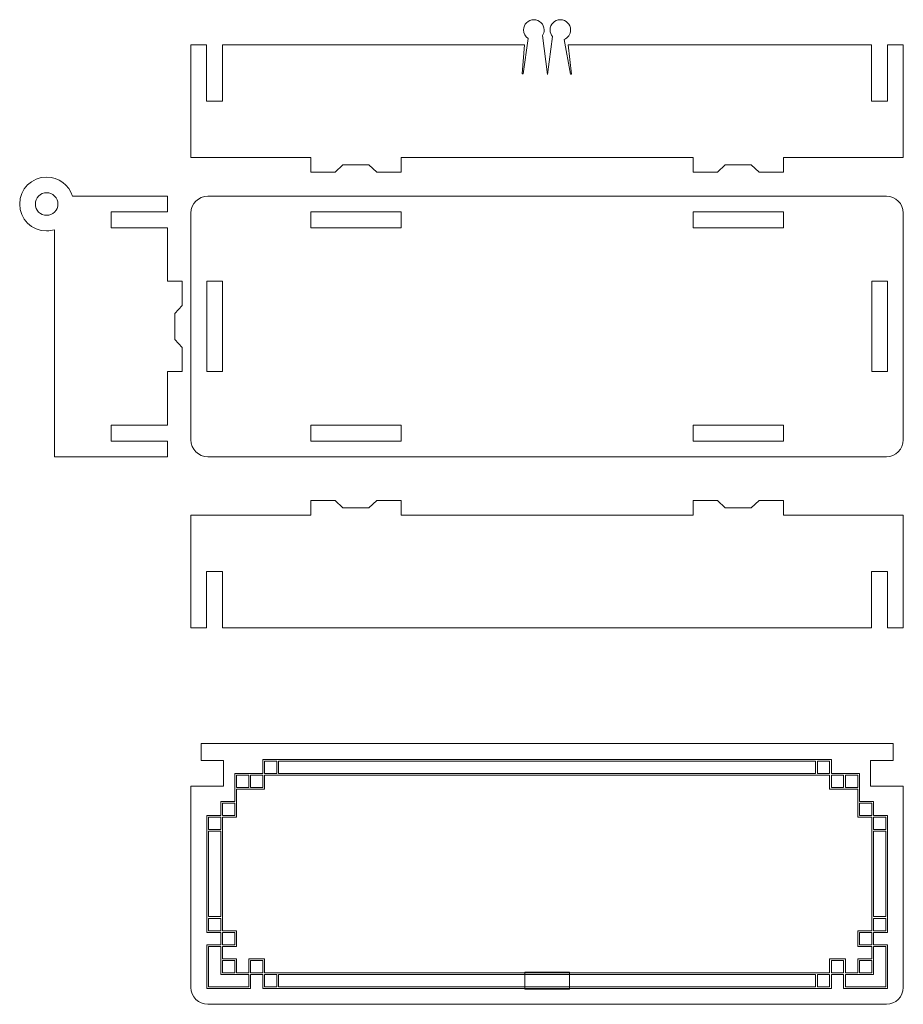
# Model space of a CAD drawing. Header units: millimetres. Extents: x -621 to 597, y -408 to 449.
# Tile 16 of 18: x 254 to 410, y 274 to 449. Entities that reach past the tile are written whole.
import ezdxf

# ---------------------------------------------------------------- set-up
doc = ezdxf.new("R2010")
doc.units = ezdxf.units.MM
doc.header["$MEASUREMENT"] = 0
doc.layers.add('Layer 1', color=7, linetype='Continuous')

msp = doc.modelspace()

# ---------------------------------------------------------------- linework, layer by layer
at = {"layer": 'Layer 1', "color": 250, "lineweight": 20}
for points, knots in [([(330.6543, 444.1953), (330.6543, 444.1953), (336.8279, 444.1953), (336.8279, 444.1953), (336.8279, 444.1953), (336.8279, 444.1953), (338.9388, 444.1953), (338.9388, 444.1953), (338.9388, 444.1953), (338.9388, 444.1953), (339.5914, 444.1953), (339.5914, 444.1953), (339.5914, 444.1953), (339.5914, 444.1953), (339.5914, 444.1946), (339.5914, 444.1946), (339.5914, 444.1946), (339.5914, 444.1946), (343.2141, 444.1946), (343.2141, 444.1946), (343.2141, 444.1946), (343.2141, 444.1946), (342.7951, 439.0118), (342.7951, 439.0118), (342.7951, 439.0118), (342.7951, 439.0118), (343.0149, 439.0142), (343.0149, 439.0142), (343.0149, 439.0142), (343.0149, 439.0142), (343.8655, 445.2896), (343.8655, 445.2896), (343.8655, 445.2896), (343.3808, 445.6176), (343.0621, 446.1725), (343.0621, 446.8018), (343.0621, 446.8018), (343.0621, 447.8096), (343.879, 448.6264), (344.8867, 448.6264), (344.8867, 448.6264), (345.8944, 448.6264), (346.7113, 447.8096), (346.7113, 446.8018), (346.7113, 446.8018), (346.7113, 446.4375), (346.6045, 446.0981), (346.4204, 445.8131), (346.4204, 445.8131), (346.4204, 445.8131), (346.4204, 445.813), (346.4204, 445.813), (346.4204, 445.813), (346.4204, 445.813), (347.3317, 438.9372), (347.3317, 438.9372), (347.3317, 438.9372), (347.3317, 438.9372), (348.1766, 445.6394), (348.1766, 445.6394), (348.1766, 445.6394), (347.9154, 445.9551), (347.7585, 446.3602), (347.7585, 446.8018), (347.7585, 446.8018), (347.7585, 447.8096), (348.5754, 448.6264), (349.5831, 448.6264), (349.5831, 448.6264), (350.5908, 448.6264), (351.4077, 447.8096), (351.4077, 446.8018), (351.4077, 446.8018), (351.4077, 446.0386), (350.939, 445.3852), (350.2739, 445.1127), (350.2739, 445.1127), (350.2739, 445.1127), (350.273, 445.1118), (350.273, 445.1118), (350.273, 445.1118), (350.273, 445.1118), (351.3634, 438.9822), (351.3634, 438.9822), (351.3634, 438.9822), (351.3634, 438.9822), (351.5868, 438.9918), (351.5868, 438.9918), (351.5868, 438.9918), (351.5868, 438.9918), (350.9472, 444.1962), (350.9472, 444.1962), (350.9472, 444.1962), (350.9472, 444.1962), (353.7026, 444.1952), (353.7026, 444.1952), (353.7026, 444.1952), (353.7026, 444.1952), (353.7026, 444.1953), (353.7026, 444.1953), (353.7026, 444.1953), (353.7026, 444.1953), (354.902, 444.1953), (354.902, 444.1953), (354.902, 444.1953), (354.902, 444.1953), (357.6418, 444.1953), (357.6418, 444.1953), (357.6418, 444.1953), (357.6418, 444.1953), (363.8155, 444.1953), (363.8155, 444.1953), (363.8155, 444.1953), (363.8155, 444.1953), (404.7127, 444.1953), (404.7127, 444.1953), (404.7127, 444.1953), (404.7127, 444.1953), (404.7127, 434.1954), (404.7127, 434.1954), (404.7127, 434.1954), (404.7127, 434.1954), (407.5349, 434.1954), (407.5349, 434.1954), (407.5349, 434.1954), (407.5349, 434.1954), (407.5349, 444.1953), (407.5349, 444.1953), (407.5349, 444.1953), (407.5349, 444.1953), (410.3349, 444.1953), (410.3349, 444.1953), (410.3349, 444.1953), (410.3349, 444.1953), (410.3349, 424.1953), (410.3349, 424.1953), (410.3349, 424.1953), (410.3349, 424.1953), (389.1016, 424.1953), (389.1016, 424.1953), (389.1016, 424.1953), (389.1016, 424.1953), (389.1016, 421.5953), (389.1016, 421.5953), (389.1016, 421.5953), (389.1016, 421.5953), (384.8003, 421.5953), (384.8003, 421.5953), (384.8003, 421.5953), (384.8003, 421.5953), (383.3994, 422.8954), (383.3994, 422.8954), (383.3994, 422.8954), (383.3994, 422.8954), (378.804, 422.8954), (378.804, 422.8954), (378.804, 422.8954), (378.804, 422.8954), (377.4031, 421.5953), (377.4031, 421.5953), (377.4031, 421.5953), (377.4031, 421.5953), (373.1016, 421.5953), (373.1016, 421.5953), (373.1016, 421.5953), (373.1016, 421.5953), (373.1016, 424.1953), (373.1016, 424.1953), (373.1016, 424.1953), (373.1016, 424.1953), (321.3682, 424.1953), (321.3682, 424.1953), (321.3682, 424.1953), (321.3682, 424.1953), (321.3682, 421.5953), (321.3682, 421.5953), (321.3682, 421.5953), (321.3682, 421.5953), (317.0669, 421.5953), (317.0669, 421.5953), (317.0669, 421.5953), (317.0669, 421.5953), (315.666, 422.8954), (315.666, 422.8954), (315.666, 422.8954), (315.666, 422.8954), (311.0706, 422.8954), (311.0706, 422.8954), (311.0706, 422.8954), (311.0706, 422.8954), (309.6697, 421.5953), (309.6697, 421.5953), (309.6697, 421.5953), (309.6697, 421.5953), (305.3682, 421.5953), (305.3682, 421.5953), (305.3682, 421.5953), (305.3682, 421.5953), (305.3682, 424.1953), (305.3682, 424.1953), (305.3682, 424.1953), (305.3682, 424.1953), (284.1349, 424.1953), (284.1349, 424.1953), (284.1349, 424.1953), (284.1349, 424.1953), (284.1349, 444.1953), (284.1349, 444.1953), (284.1349, 444.1953), (284.1349, 444.1953), (286.9238, 444.1953), (286.9238, 444.1953), (286.9238, 444.1953), (286.9238, 444.1953), (286.9238, 434.1954), (286.9238, 434.1954), (286.9238, 434.1954), (286.9238, 434.1954), (289.746, 434.1954), (289.746, 434.1954), (289.746, 434.1954), (289.746, 434.1954), (289.746, 444.1953), (289.746, 444.1953), (289.746, 444.1953), (289.746, 444.1953), (330.6543, 444.1953), (330.6543, 444.1953)], [0, 0, 0, 0, 0.01724138, 0.01724138, 0.01724138, 0.01724138, 0.03448276, 0.03448276, 0.03448276, 0.03448276, 0.05172414, 0.05172414, 0.05172414, 0.05172414, 0.06896552, 0.06896552, 0.06896552, 0.06896552, 0.0862069, 0.0862069, 0.0862069, 0.0862069, 0.10344828, 0.10344828, 0.10344828, 0.10344828, 0.12068966, 0.12068966, 0.12068966, 0.12068966, 0.13793103, 0.13793103, 0.13793103, 0.13793103, 0.15517241, 0.15517241, 0.15517241, 0.15517241, 0.17241379, 0.17241379, 0.17241379, 0.17241379, 0.18965517, 0.18965517, 0.18965517, 0.18965517, 0.20689655, 0.20689655, 0.20689655, 0.20689655, 0.22413793, 0.22413793, 0.22413793, 0.22413793, 0.24137931, 0.24137931, 0.24137931, 0.24137931, 0.25862069, 0.25862069, 0.25862069, 0.25862069, 0.27586207, 0.27586207, 0.27586207, 0.27586207, 0.29310345, 0.29310345, 0.29310345, 0.29310345, 0.31034483, 0.31034483, 0.31034483, 0.31034483, 0.32758621, 0.32758621, 0.32758621, 0.32758621, 0.34482759, 0.34482759, 0.34482759, 0.34482759, 0.36206897, 0.36206897, 0.36206897, 0.36206897, 0.37931034, 0.37931034, 0.37931034, 0.37931034, 0.39655172, 0.39655172, 0.39655172, 0.39655172, 0.4137931, 0.4137931, 0.4137931, 0.4137931, 0.43103448, 0.43103448, 0.43103448, 0.43103448, 0.44827586, 0.44827586, 0.44827586, 0.44827586, 0.46551724, 0.46551724, 0.46551724, 0.46551724, 0.48275862, 0.48275862, 0.48275862, 0.48275862, 0.5, 0.5, 0.5, 0.5, 0.51724138, 0.51724138, 0.51724138, 0.51724138, 0.53448276, 0.53448276, 0.53448276, 0.53448276, 0.55172414, 0.55172414, 0.55172414, 0.55172414, 0.56896552, 0.56896552, 0.56896552, 0.56896552, 0.5862069, 0.5862069, 0.5862069, 0.5862069, 0.60344828, 0.60344828, 0.60344828, 0.60344828, 0.62068966, 0.62068966, 0.62068966, 0.62068966, 0.63793103, 0.63793103, 0.63793103, 0.63793103, 0.65517241, 0.65517241, 0.65517241, 0.65517241, 0.67241379, 0.67241379, 0.67241379, 0.67241379, 0.68965517, 0.68965517, 0.68965517, 0.68965517, 0.70689655, 0.70689655, 0.70689655, 0.70689655, 0.72413793, 0.72413793, 0.72413793, 0.72413793, 0.74137931, 0.74137931, 0.74137931, 0.74137931, 0.75862069, 0.75862069, 0.75862069, 0.75862069, 0.77586207, 0.77586207, 0.77586207, 0.77586207, 0.79310345, 0.79310345, 0.79310345, 0.79310345, 0.81034483, 0.81034483, 0.81034483, 0.81034483, 0.82758621, 0.82758621, 0.82758621, 0.82758621, 0.84482759, 0.84482759, 0.84482759, 0.84482759, 0.86206897, 0.86206897, 0.86206897, 0.86206897, 0.87931034, 0.87931034, 0.87931034, 0.87931034, 0.89655172, 0.89655172, 0.89655172, 0.89655172, 0.9137931, 0.9137931, 0.9137931, 0.9137931, 0.93103448, 0.93103448, 0.93103448, 0.93103448, 0.94827586, 0.94827586, 0.94827586, 0.94827586, 0.96551724, 0.96551724, 0.96551724, 0.96551724, 1, 1, 1, 1]), ([(259.9863, 411.3897), (259.9863, 411.3897), (259.9863, 402.8645), (259.9863, 402.8645), (259.9863, 402.8645), (259.9863, 402.8645), (259.9863, 371.1537), (259.9863, 371.1537), (259.9863, 371.1537), (259.9863, 371.1537), (279.9863, 371.1537), (279.9863, 371.1537), (279.9863, 371.1537), (279.9863, 371.1537), (279.9863, 373.9425), (279.9863, 373.9425), (279.9863, 373.9425), (279.9863, 373.9425), (269.9863, 373.9425), (269.9863, 373.9425), (269.9863, 373.9425), (269.9863, 373.9425), (269.9863, 376.7648), (269.9863, 376.7648), (269.9863, 376.7648), (269.9863, 376.7648), (279.9863, 376.7648), (279.9863, 376.7648), (279.9863, 376.7648), (279.9863, 376.7648), (279.9863, 386.2537), (279.9863, 386.2537), (279.9863, 386.2537), (279.9863, 386.2537), (282.5863, 386.2537), (282.5863, 386.2537), (282.5863, 386.2537), (282.5863, 386.2537), (282.5863, 390.5551), (282.5863, 390.5551), (282.5863, 390.5551), (282.5863, 390.5551), (281.2863, 391.9559), (281.2863, 391.9559), (281.2863, 391.9559), (281.2863, 391.9559), (281.2863, 396.5514), (281.2863, 396.5514), (281.2863, 396.5514), (281.2863, 396.5514), (282.5863, 397.9522), (282.5863, 397.9522), (282.5863, 397.9522), (282.5863, 397.9522), (282.5863, 402.2537), (282.5863, 402.2537), (282.5863, 402.2537), (282.5863, 402.2537), (279.9863, 402.2537), (279.9863, 402.2537), (279.9863, 402.2537), (279.9863, 402.2537), (279.9863, 411.7425), (279.9863, 411.7425), (279.9863, 411.7425), (279.9863, 411.7425), (269.9863, 411.7425), (269.9863, 411.7425), (269.9863, 411.7425), (269.9863, 411.7425), (269.9863, 414.5648), (269.9863, 414.5648), (269.9863, 414.5648), (269.9863, 414.5648), (279.9863, 414.5648), (279.9863, 414.5648), (279.9863, 414.5648), (279.9863, 414.5648), (279.9863, 417.3536), (279.9863, 417.3536), (279.9863, 417.3536), (279.9863, 417.3536), (273.4596, 417.3536), (273.4596, 417.3536), (273.4596, 417.3536), (273.4596, 417.3536), (263.1504, 417.3536), (263.1504, 417.3536), (263.1504, 417.3536), (262.5521, 419.3064), (260.7352, 420.7266), (258.5863, 420.7266), (258.5863, 420.7266), (255.9503, 420.7264), (253.8134, 418.5896), (253.8134, 415.9536), (253.8134, 415.9536), (253.8134, 413.3176), (255.9503, 411.1807), (258.5863, 411.1807), (258.5863, 411.1807), (259.0735, 411.1806), (259.5435, 411.254), (259.9863, 411.3897)], [0, 0, 0, 0, 0.03703704, 0.03703704, 0.03703704, 0.03703704, 0.07407407, 0.07407407, 0.07407407, 0.07407407, 0.11111111, 0.11111111, 0.11111111, 0.11111111, 0.14814815, 0.14814815, 0.14814815, 0.14814815, 0.18518519, 0.18518519, 0.18518519, 0.18518519, 0.22222222, 0.22222222, 0.22222222, 0.22222222, 0.25925926, 0.25925926, 0.25925926, 0.25925926, 0.2962963, 0.2962963, 0.2962963, 0.2962963, 0.33333333, 0.33333333, 0.33333333, 0.33333333, 0.37037037, 0.37037037, 0.37037037, 0.37037037, 0.40740741, 0.40740741, 0.40740741, 0.40740741, 0.44444444, 0.44444444, 0.44444444, 0.44444444, 0.48148148, 0.48148148, 0.48148148, 0.48148148, 0.51851852, 0.51851852, 0.51851852, 0.51851852, 0.55555556, 0.55555556, 0.55555556, 0.55555556, 0.59259259, 0.59259259, 0.59259259, 0.59259259, 0.62962963, 0.62962963, 0.62962963, 0.62962963, 0.66666667, 0.66666667, 0.66666667, 0.66666667, 0.7037037, 0.7037037, 0.7037037, 0.7037037, 0.74074074, 0.74074074, 0.74074074, 0.74074074, 0.77777778, 0.77777778, 0.77777778, 0.77777778, 0.81481481, 0.81481481, 0.81481481, 0.81481481, 0.85185185, 0.85185185, 0.85185185, 0.85185185, 0.88888889, 0.88888889, 0.88888889, 0.88888889, 0.92592593, 0.92592593, 0.92592593, 0.92592593, 1, 1, 1, 1]), ([(258.5863, 413.9535), (258.0559, 413.9535), (257.5471, 414.1644), (257.1721, 414.5395), (257.1721, 414.5395), (256.797, 414.9144), (256.5863, 415.4232), (256.5863, 415.9536), (256.5863, 415.9536), (256.5863, 416.4838), (256.797, 416.9928), (257.1721, 417.3679), (257.1721, 417.3679), (257.5471, 417.7428), (258.0559, 417.9537), (258.5863, 417.9537), (258.5863, 417.9537), (259.1167, 417.9534), (259.6254, 417.7429), (260.0005, 417.3679), (260.0005, 417.3679), (260.3756, 416.9926), (260.5863, 416.484), (260.5863, 415.9536), (260.5863, 415.9536), (260.5863, 415.4232), (260.3756, 414.9144), (260.0005, 414.5395), (260.0005, 414.5395), (259.6254, 414.1644), (259.1167, 413.9536), (258.5863, 413.9536)], [0, 0, 0, 0, 0.11111111, 0.11111111, 0.11111111, 0.11111111, 0.22222222, 0.22222222, 0.22222222, 0.22222222, 0.33333333, 0.33333333, 0.33333333, 0.33333333, 0.44444444, 0.44444444, 0.44444444, 0.44444444, 0.55555556, 0.55555556, 0.55555556, 0.55555556, 0.66666667, 0.66666667, 0.66666667, 0.66666667, 0.77777778, 0.77777778, 0.77777778, 0.77777778, 1, 1, 1, 1]), ([(287.1349, 417.3536), (287.1349, 417.3536), (407.3349, 417.3536), (407.3349, 417.3536), (407.3349, 417.3536), (408.9849, 417.3536), (410.3349, 416.0037), (410.3349, 414.3538), (410.3349, 414.3538), (410.3349, 414.3538), (410.3349, 374.1536), (410.3349, 374.1536), (410.3349, 374.1536), (410.3349, 372.5037), (408.9849, 371.1537), (407.3349, 371.1537), (407.3349, 371.1537), (407.3349, 371.1537), (287.1349, 371.1537), (287.1349, 371.1537), (287.1349, 371.1537), (285.4849, 371.1537), (284.1349, 372.5037), (284.1349, 374.1536), (284.1349, 374.1536), (284.1349, 374.1536), (284.1349, 414.3538), (284.1349, 414.3538), (284.1349, 414.3538), (284.1349, 416.0037), (285.4849, 417.3536), (287.1349, 417.3536)], [0, 0, 0, 0, 0.11111111, 0.11111111, 0.11111111, 0.11111111, 0.22222222, 0.22222222, 0.22222222, 0.22222222, 0.33333333, 0.33333333, 0.33333333, 0.33333333, 0.44444444, 0.44444444, 0.44444444, 0.44444444, 0.55555556, 0.55555556, 0.55555556, 0.55555556, 0.66666667, 0.66666667, 0.66666667, 0.66666667, 0.77777778, 0.77777778, 0.77777778, 0.77777778, 1, 1, 1, 1]), ([(305.3682, 414.5538), (305.3682, 414.5538), (321.3682, 414.5538), (321.3682, 414.5538), (321.3682, 414.5538), (321.3682, 414.5538), (321.3682, 411.7538), (321.3682, 411.7538), (321.3682, 411.7538), (321.3682, 411.7538), (305.3682, 411.7538), (305.3682, 411.7538), (305.3682, 411.7538), (305.3682, 411.7538), (305.3682, 414.5538), (305.3682, 414.5538)], [0, 0, 0, 0, 0.2, 0.2, 0.2, 0.2, 0.4, 0.4, 0.4, 0.4, 0.6, 0.6, 0.6, 0.6, 1, 1, 1, 1]), ([(373.1016, 414.5538), (373.1016, 414.5538), (389.1016, 414.5538), (389.1016, 414.5538), (389.1016, 414.5538), (389.1016, 414.5538), (389.1016, 411.7538), (389.1016, 411.7538), (389.1016, 411.7538), (389.1016, 411.7538), (373.1016, 411.7538), (373.1016, 411.7538), (373.1016, 411.7538), (373.1016, 411.7538), (373.1016, 414.5538), (373.1016, 414.5538)], [0, 0, 0, 0, 0.2, 0.2, 0.2, 0.2, 0.4, 0.4, 0.4, 0.4, 0.6, 0.6, 0.6, 0.6, 1, 1, 1, 1]), ([(286.9349, 386.2537), (286.9349, 386.2537), (286.9349, 402.2537), (286.9349, 402.2537), (286.9349, 402.2537), (286.9349, 402.2537), (289.7349, 402.2537), (289.7349, 402.2537), (289.7349, 402.2537), (289.7349, 402.2537), (289.7349, 386.2537), (289.7349, 386.2537), (289.7349, 386.2537), (289.7349, 386.2537), (286.9349, 386.2537), (286.9349, 386.2537)], [0, 0, 0, 0, 0.2, 0.2, 0.2, 0.2, 0.4, 0.4, 0.4, 0.4, 0.6, 0.6, 0.6, 0.6, 1, 1, 1, 1]), ([(404.7349, 386.2537), (404.7349, 386.2537), (404.7349, 402.2537), (404.7349, 402.2537), (404.7349, 402.2537), (404.7349, 402.2537), (407.5349, 402.2537), (407.5349, 402.2537), (407.5349, 402.2537), (407.5349, 402.2537), (407.5349, 386.2537), (407.5349, 386.2537), (407.5349, 386.2537), (407.5349, 386.2537), (404.7349, 386.2537), (404.7349, 386.2537)], [0, 0, 0, 0, 0.2, 0.2, 0.2, 0.2, 0.4, 0.4, 0.4, 0.4, 0.6, 0.6, 0.6, 0.6, 1, 1, 1, 1]), ([(305.3682, 376.7538), (305.3682, 376.7538), (321.3682, 376.7538), (321.3682, 376.7538), (321.3682, 376.7538), (321.3682, 376.7538), (321.3682, 373.9538), (321.3682, 373.9538), (321.3682, 373.9538), (321.3682, 373.9538), (305.3682, 373.9538), (305.3682, 373.9538), (305.3682, 373.9538), (305.3682, 373.9538), (305.3682, 376.7538), (305.3682, 376.7538)], [0, 0, 0, 0, 0.2, 0.2, 0.2, 0.2, 0.4, 0.4, 0.4, 0.4, 0.6, 0.6, 0.6, 0.6, 1, 1, 1, 1]), ([(373.1016, 376.7538), (373.1016, 376.7538), (389.1016, 376.7538), (389.1016, 376.7538), (389.1016, 376.7538), (389.1016, 376.7538), (389.1016, 373.9538), (389.1016, 373.9538), (389.1016, 373.9538), (389.1016, 373.9538), (373.1016, 373.9538), (373.1016, 373.9538), (373.1016, 373.9538), (373.1016, 373.9538), (373.1016, 376.7538), (373.1016, 376.7538)], [0, 0, 0, 0, 0.2, 0.2, 0.2, 0.2, 0.4, 0.4, 0.4, 0.4, 0.6, 0.6, 0.6, 0.6, 1, 1, 1, 1]), ([(284.1349, 340.8382), (284.1349, 340.8382), (286.9238, 340.8382), (286.9238, 340.8382), (286.9238, 340.8382), (286.9238, 340.8382), (286.9238, 350.8381), (286.9238, 350.8381), (286.9238, 350.8381), (286.9238, 350.8381), (289.746, 350.8381), (289.746, 350.8381), (289.746, 350.8381), (289.746, 350.8381), (289.746, 340.8382), (289.746, 340.8382), (289.746, 340.8382), (352.6682, 340.8382), (341.7905, 340.8382), (404.7127, 340.8382), (404.7127, 340.8382), (404.7127, 340.8382), (404.7127, 350.8381), (404.7127, 350.8381), (404.7127, 350.8381), (404.7127, 350.8381), (407.5349, 350.8381), (407.5349, 350.8381), (407.5349, 350.8381), (407.5349, 350.8381), (407.5349, 340.8382), (407.5349, 340.8382), (407.5349, 340.8382), (407.5349, 340.8382), (410.3349, 340.8382), (410.3349, 340.8382), (410.3349, 340.8382), (410.3349, 340.8382), (410.3349, 360.8382), (410.3349, 360.8382), (410.3349, 360.8382), (410.3349, 360.8382), (389.1016, 360.8382), (389.1016, 360.8382), (389.1016, 360.8382), (389.1016, 360.8382), (389.1016, 363.4382), (389.1016, 363.4382), (389.1016, 363.4382), (389.1016, 363.4382), (384.8003, 363.4382), (384.8003, 363.4382), (384.8003, 363.4382), (384.8003, 363.4382), (383.3994, 362.1381), (383.3994, 362.1381), (383.3994, 362.1381), (383.3994, 362.1381), (378.804, 362.1381), (378.804, 362.1381), (378.804, 362.1381), (378.804, 362.1381), (377.4031, 363.4382), (377.4031, 363.4382), (377.4031, 363.4382), (377.4031, 363.4382), (373.1016, 363.4382), (373.1016, 363.4382), (373.1016, 363.4382), (373.1016, 363.4382), (373.1016, 360.8382), (373.1016, 360.8382), (373.1016, 360.8382), (373.1016, 360.8382), (321.3682, 360.8382), (321.3682, 360.8382), (321.3682, 360.8382), (321.3682, 360.8382), (321.3682, 363.4382), (321.3682, 363.4382), (321.3682, 363.4382), (321.3682, 363.4382), (317.0669, 363.4382), (317.0669, 363.4382), (317.0669, 363.4382), (317.0669, 363.4382), (315.666, 362.1381), (315.666, 362.1381), (315.666, 362.1381), (315.666, 362.1381), (311.0706, 362.1381), (311.0706, 362.1381), (311.0706, 362.1381), (311.0706, 362.1381), (309.6697, 363.4382), (309.6697, 363.4382), (309.6697, 363.4382), (309.6697, 363.4382), (305.3682, 363.4382), (305.3682, 363.4382), (305.3682, 363.4382), (305.3682, 363.4382), (305.3682, 360.8382), (305.3682, 360.8382), (305.3682, 360.8382), (305.3682, 360.8382), (284.1349, 360.8382), (284.1349, 360.8382), (284.1349, 360.8382), (284.1349, 360.8382), (284.1349, 340.8382), (284.1349, 340.8382)], [0, 0, 0, 0, 0.03448276, 0.03448276, 0.03448276, 0.03448276, 0.06896552, 0.06896552, 0.06896552, 0.06896552, 0.10344828, 0.10344828, 0.10344828, 0.10344828, 0.13793103, 0.13793103, 0.13793103, 0.13793103, 0.17241379, 0.17241379, 0.17241379, 0.17241379, 0.20689655, 0.20689655, 0.20689655, 0.20689655, 0.24137931, 0.24137931, 0.24137931, 0.24137931, 0.27586207, 0.27586207, 0.27586207, 0.27586207, 0.31034483, 0.31034483, 0.31034483, 0.31034483, 0.34482759, 0.34482759, 0.34482759, 0.34482759, 0.37931034, 0.37931034, 0.37931034, 0.37931034, 0.4137931, 0.4137931, 0.4137931, 0.4137931, 0.44827586, 0.44827586, 0.44827586, 0.44827586, 0.48275862, 0.48275862, 0.48275862, 0.48275862, 0.51724138, 0.51724138, 0.51724138, 0.51724138, 0.55172414, 0.55172414, 0.55172414, 0.55172414, 0.5862069, 0.5862069, 0.5862069, 0.5862069, 0.62068966, 0.62068966, 0.62068966, 0.62068966, 0.65517241, 0.65517241, 0.65517241, 0.65517241, 0.68965517, 0.68965517, 0.68965517, 0.68965517, 0.72413793, 0.72413793, 0.72413793, 0.72413793, 0.75862069, 0.75862069, 0.75862069, 0.75862069, 0.79310345, 0.79310345, 0.79310345, 0.79310345, 0.82758621, 0.82758621, 0.82758621, 0.82758621, 0.86206897, 0.86206897, 0.86206897, 0.86206897, 0.89655172, 0.89655172, 0.89655172, 0.89655172, 0.93103448, 0.93103448, 0.93103448, 0.93103448, 1, 1, 1, 1]), ([(285.9349, 320.3152), (285.9349, 320.3152), (342.5685, 320.3152), (342.5685, 320.3152), (342.5685, 320.3152), (342.5685, 320.3152), (390.3381, 320.3152), (390.3381, 320.3152), (390.3381, 320.3152), (390.3381, 320.3152), (408.5349, 320.3152), (408.5349, 320.3152), (408.5349, 320.3152), (408.5349, 320.3152), (408.5349, 317.3153), (408.5349, 317.3153), (408.5349, 317.3153), (408.5349, 317.3153), (404.5349, 317.3153), (404.5349, 317.3153), (404.5349, 317.3153), (404.5349, 317.3153), (404.5349, 312.7766), (404.5349, 312.7766), (404.5349, 312.7766), (404.5349, 312.7766), (410.3349, 312.7766), (410.3349, 312.7766), (410.3349, 312.7766), (410.3349, 312.7766), (410.3349, 310.5684), (410.3349, 310.5684), (410.3349, 310.5684), (410.3349, 310.5684), (410.3349, 277.1152), (410.3349, 277.1152), (410.3349, 277.1152), (410.3349, 275.466), (408.9842, 274.1152), (407.3348, 274.1152), (407.3348, 274.1152), (407.3348, 274.1152), (287.1349, 274.1152), (287.1349, 274.1152), (287.1349, 274.1152), (285.4852, 274.1152), (284.1349, 275.4653), (284.1349, 277.1152), (284.1349, 277.1152), (284.1349, 277.1152), (284.1349, 297.5143), (284.1349, 297.5143), (284.1349, 297.5143), (284.1349, 297.5143), (284.1349, 312.7766), (284.1349, 312.7766), (284.1349, 312.7766), (284.1349, 312.7766), (289.9349, 312.7766), (289.9349, 312.7766), (289.9349, 312.7766), (289.9349, 312.7766), (289.9349, 317.3153), (289.9349, 317.3153), (289.9349, 317.3153), (289.9349, 317.3153), (285.9349, 317.3153), (285.9349, 317.3153), (285.9349, 317.3153), (285.9349, 317.3153), (285.9349, 320.3152), (285.9349, 320.3152)], [0, 0, 0, 0, 0.05263158, 0.05263158, 0.05263158, 0.05263158, 0.10526316, 0.10526316, 0.10526316, 0.10526316, 0.15789474, 0.15789474, 0.15789474, 0.15789474, 0.21052632, 0.21052632, 0.21052632, 0.21052632, 0.26315789, 0.26315789, 0.26315789, 0.26315789, 0.31578947, 0.31578947, 0.31578947, 0.31578947, 0.36842105, 0.36842105, 0.36842105, 0.36842105, 0.42105263, 0.42105263, 0.42105263, 0.42105263, 0.47368421, 0.47368421, 0.47368421, 0.47368421, 0.52631579, 0.52631579, 0.52631579, 0.52631579, 0.57894737, 0.57894737, 0.57894737, 0.57894737, 0.63157895, 0.63157895, 0.63157895, 0.63157895, 0.68421053, 0.68421053, 0.68421053, 0.68421053, 0.73684211, 0.73684211, 0.73684211, 0.73684211, 0.78947368, 0.78947368, 0.78947368, 0.78947368, 0.84210526, 0.84210526, 0.84210526, 0.84210526, 0.89473684, 0.89473684, 0.89473684, 0.89473684, 1, 1, 1, 1])]:
    msp.add_open_spline(points, degree=3, knots=knots, dxfattribs=at)
at = {"layer": 'Layer 1', "color": 140, "lineweight": 9}
for points, knots in [([(296.8735, 317.5137), (296.8735, 317.5137), (296.8735, 315.0294), (296.8735, 315.0294), (296.8735, 315.0294), (296.8735, 315.0294), (291.9051, 315.0294), (291.9051, 315.0294), (291.9051, 315.0294), (291.9051, 315.0294), (291.9051, 313.6289), (291.9051, 313.6289), (291.9051, 313.6289), (291.9051, 313.6289), (291.9051, 312.5454), (291.9051, 312.5454), (291.9051, 312.5454), (291.9051, 312.5454), (291.9051, 312.2325), (291.9051, 312.2325), (291.9051, 312.2325), (291.9051, 312.2325), (291.9051, 310.0608), (291.9051, 310.0608), (291.9051, 310.0608), (291.9051, 310.0608), (289.7336, 310.0608), (289.7336, 310.0608), (289.7336, 310.0608), (289.7336, 310.0608), (289.4208, 310.0608), (289.4208, 310.0608), (289.4208, 310.0608), (289.4208, 310.0608), (289.4208, 307.5766), (289.4208, 307.5766), (289.4208, 307.5766), (289.4208, 307.5766), (286.9365, 307.5766), (286.9365, 307.5766), (286.9365, 307.5766), (286.9365, 307.5766), (286.9365, 286.8538), (286.9365, 286.8538), (286.9365, 286.8538), (286.9365, 286.8538), (289.4208, 286.8538), (289.4208, 286.8538), (289.4208, 286.8538), (289.4208, 286.8538), (289.4208, 284.6821), (289.4208, 284.6821), (289.4208, 284.6821), (289.4208, 284.6821), (286.9365, 284.6821), (286.9365, 284.6821), (286.9365, 284.6821), (286.9365, 284.6821), (286.9365, 276.9168), (286.9365, 276.9168), (286.9365, 276.9168), (286.9365, 276.9168), (294.7019, 276.9168), (294.7019, 276.9168), (294.7019, 276.9168), (294.7019, 276.9168), (294.7019, 279.4012), (294.7019, 279.4012), (294.7019, 279.4012), (294.7019, 279.4012), (296.8735, 279.4012), (296.8735, 279.4012), (296.8735, 279.4012), (296.8735, 279.4012), (296.8735, 276.9168), (296.8735, 276.9168), (296.8735, 276.9168), (296.8735, 276.9168), (397.5962, 276.9168), (397.5962, 276.9168), (397.5962, 276.9168), (397.5962, 276.9168), (397.5962, 279.4012), (397.5962, 279.4012), (397.5962, 279.4012), (397.5962, 279.4012), (399.7679, 279.4012), (399.7679, 279.4012), (399.7679, 279.4012), (399.7679, 279.4012), (399.7679, 276.9168), (399.7679, 276.9168), (399.7679, 276.9168), (399.7679, 276.9168), (407.5333, 276.9168), (407.5333, 276.9168), (407.5333, 276.9168), (407.5333, 276.9168), (407.5333, 284.6821), (407.5333, 284.6821), (407.5333, 284.6821), (407.5333, 284.6821), (405.0489, 284.6821), (405.0489, 284.6821), (405.0489, 284.6821), (405.0489, 284.6821), (405.0489, 286.8538), (405.0489, 286.8538), (405.0489, 286.8538), (405.0489, 286.8538), (407.5333, 286.8538), (407.5333, 286.8538), (407.5333, 286.8538), (407.5333, 286.8538), (407.5333, 307.5766), (407.5333, 307.5766), (407.5333, 307.5766), (407.5333, 307.5766), (405.0489, 307.5766), (405.0489, 307.5766), (405.0489, 307.5766), (405.0489, 307.5766), (405.0489, 310.0608), (405.0489, 310.0608), (405.0489, 310.0608), (405.0489, 310.0608), (404.7362, 310.0608), (404.7362, 310.0608), (404.7362, 310.0608), (404.7362, 310.0608), (402.5648, 310.0608), (402.5648, 310.0608), (402.5648, 310.0608), (402.5648, 310.0608), (402.5648, 312.2325), (402.5648, 312.2325), (402.5648, 312.2325), (402.5648, 312.2325), (402.5648, 312.5454), (402.5648, 312.5454), (402.5648, 312.5454), (402.5648, 312.5454), (402.5648, 313.6289), (402.5648, 313.6289), (402.5648, 313.6289), (402.5648, 313.6289), (402.5648, 315.0294), (402.5648, 315.0294), (402.5648, 315.0294), (402.5648, 315.0294), (397.5962, 315.0294), (397.5962, 315.0294), (397.5962, 315.0294), (397.5962, 315.0294), (397.5962, 317.5137), (397.5962, 317.5137), (397.5962, 317.5137), (397.5962, 317.5137), (296.8735, 317.5137), (296.8735, 317.5137)], [0, 0, 0, 0, 0.02439024, 0.02439024, 0.02439024, 0.02439024, 0.04878049, 0.04878049, 0.04878049, 0.04878049, 0.07317073, 0.07317073, 0.07317073, 0.07317073, 0.09756098, 0.09756098, 0.09756098, 0.09756098, 0.12195122, 0.12195122, 0.12195122, 0.12195122, 0.14634146, 0.14634146, 0.14634146, 0.14634146, 0.17073171, 0.17073171, 0.17073171, 0.17073171, 0.19512195, 0.19512195, 0.19512195, 0.19512195, 0.2195122, 0.2195122, 0.2195122, 0.2195122, 0.24390244, 0.24390244, 0.24390244, 0.24390244, 0.26829268, 0.26829268, 0.26829268, 0.26829268, 0.29268293, 0.29268293, 0.29268293, 0.29268293, 0.31707317, 0.31707317, 0.31707317, 0.31707317, 0.34146341, 0.34146341, 0.34146341, 0.34146341, 0.36585366, 0.36585366, 0.36585366, 0.36585366, 0.3902439, 0.3902439, 0.3902439, 0.3902439, 0.41463415, 0.41463415, 0.41463415, 0.41463415, 0.43902439, 0.43902439, 0.43902439, 0.43902439, 0.46341463, 0.46341463, 0.46341463, 0.46341463, 0.48780488, 0.48780488, 0.48780488, 0.48780488, 0.51219512, 0.51219512, 0.51219512, 0.51219512, 0.53658537, 0.53658537, 0.53658537, 0.53658537, 0.56097561, 0.56097561, 0.56097561, 0.56097561, 0.58536585, 0.58536585, 0.58536585, 0.58536585, 0.6097561, 0.6097561, 0.6097561, 0.6097561, 0.63414634, 0.63414634, 0.63414634, 0.63414634, 0.65853659, 0.65853659, 0.65853659, 0.65853659, 0.68292683, 0.68292683, 0.68292683, 0.68292683, 0.70731707, 0.70731707, 0.70731707, 0.70731707, 0.73170732, 0.73170732, 0.73170732, 0.73170732, 0.75609756, 0.75609756, 0.75609756, 0.75609756, 0.7804878, 0.7804878, 0.7804878, 0.7804878, 0.80487805, 0.80487805, 0.80487805, 0.80487805, 0.82926829, 0.82926829, 0.82926829, 0.82926829, 0.85365854, 0.85365854, 0.85365854, 0.85365854, 0.87804878, 0.87804878, 0.87804878, 0.87804878, 0.90243902, 0.90243902, 0.90243902, 0.90243902, 0.92682927, 0.92682927, 0.92682927, 0.92682927, 0.95121951, 0.95121951, 0.95121951, 0.95121951, 1, 1, 1, 1]), ([(297.1861, 317.2014), (297.1861, 317.2014), (299.358, 317.2014), (299.358, 317.2014), (299.358, 317.2014), (299.358, 317.2014), (299.358, 315.0294), (299.358, 315.0294), (299.358, 315.0294), (299.358, 315.0294), (297.1861, 315.0294), (297.1861, 315.0294), (297.1861, 315.0294), (297.1861, 315.0294), (297.1861, 317.2014), (297.1861, 317.2014)], [0, 0, 0, 0, 0.2, 0.2, 0.2, 0.2, 0.4, 0.4, 0.4, 0.4, 0.6, 0.6, 0.6, 0.6, 1, 1, 1, 1]), ([(394.7995, 315.0294), (394.7995, 315.0294), (299.6703, 315.0294), (299.6703, 315.0294), (299.6703, 315.0294), (299.6703, 315.0294), (299.6703, 317.2014), (299.6703, 317.2014), (299.6703, 317.2014), (299.6703, 317.2014), (394.7995, 317.2014), (394.7995, 317.2014), (394.7995, 317.2014), (394.7995, 317.2014), (394.7995, 315.0294), (394.7995, 315.0294)], [0, 0, 0, 0, 0.2, 0.2, 0.2, 0.2, 0.4, 0.4, 0.4, 0.4, 0.6, 0.6, 0.6, 0.6, 1, 1, 1, 1]), ([(397.2838, 317.2014), (397.2838, 317.2014), (397.2838, 315.0294), (397.2838, 315.0294), (397.2838, 315.0294), (397.2838, 315.0294), (395.1119, 315.0294), (395.1119, 315.0294), (395.1119, 315.0294), (395.1119, 315.0294), (395.1119, 317.2014), (395.1119, 317.2014), (395.1119, 317.2014), (395.1119, 317.2014), (397.2838, 317.2014), (397.2838, 317.2014)], [0, 0, 0, 0, 0.2, 0.2, 0.2, 0.2, 0.4, 0.4, 0.4, 0.4, 0.6, 0.6, 0.6, 0.6, 1, 1, 1, 1]), ([(402.2523, 287.1663), (402.2523, 287.1663), (402.2523, 284.3698), (402.2523, 284.3698), (402.2523, 284.3698), (402.2523, 284.3698), (404.7362, 284.3698), (404.7362, 284.3698), (404.7362, 284.3698), (404.7362, 284.3698), (404.7362, 282.198), (404.7362, 282.198), (404.7362, 282.198), (404.7362, 282.198), (402.2523, 282.198), (402.2523, 282.198), (402.2523, 282.198), (402.2523, 282.198), (402.2523, 279.7136), (402.2523, 279.7136), (402.2523, 279.7136), (402.2523, 279.7136), (400.0804, 279.7136), (400.0804, 279.7136), (400.0804, 279.7136), (400.0804, 279.7136), (400.0804, 282.198), (400.0804, 282.198), (400.0804, 282.198), (400.0804, 282.198), (397.2838, 282.198), (397.2838, 282.198), (397.2838, 282.198), (397.2838, 282.198), (397.2838, 279.7136), (397.2838, 279.7136), (397.2838, 279.7136), (397.2838, 279.7136), (297.1861, 279.7136), (297.1861, 279.7136), (297.1861, 279.7136), (297.1861, 279.7136), (297.1861, 282.198), (297.1861, 282.198), (297.1861, 282.198), (297.1861, 282.198), (294.3894, 282.198), (294.3894, 282.198), (294.3894, 282.198), (294.3894, 282.198), (294.3894, 279.7136), (294.3894, 279.7136), (294.3894, 279.7136), (294.3894, 279.7136), (292.2175, 279.7136), (292.2175, 279.7136), (292.2175, 279.7136), (292.2175, 279.7136), (292.2175, 282.198), (292.2175, 282.198), (292.2175, 282.198), (292.2175, 282.198), (289.7336, 282.198), (289.7336, 282.198), (289.7336, 282.198), (289.7336, 282.198), (289.7336, 284.3698), (289.7336, 284.3698), (289.7336, 284.3698), (289.7336, 284.3698), (292.2175, 284.3698), (292.2175, 284.3698), (292.2175, 284.3698), (292.2175, 284.3698), (292.2175, 287.1663), (292.2175, 287.1663), (292.2175, 287.1663), (292.2175, 287.1663), (289.7336, 287.1663), (289.7336, 287.1663), (289.7336, 287.1663), (289.7336, 287.1663), (289.7336, 307.2642), (289.7336, 307.2642), (289.7336, 307.2642), (289.7336, 307.2642), (292.2175, 307.2642), (292.2175, 307.2642), (292.2175, 307.2642), (292.2175, 307.2642), (292.2175, 312.2325), (292.2175, 312.2325), (292.2175, 312.2325), (292.2175, 312.2325), (297.1861, 312.2325), (297.1861, 312.2325), (297.1861, 312.2325), (297.1861, 312.2325), (297.1861, 314.7166), (297.1861, 314.7166), (297.1861, 314.7166), (297.1861, 314.7166), (397.2838, 314.7166), (397.2838, 314.7166), (397.2838, 314.7166), (397.2838, 314.7166), (397.2838, 312.2325), (397.2838, 312.2325), (397.2838, 312.2325), (397.2838, 312.2325), (402.2523, 312.2325), (402.2523, 312.2325), (402.2523, 312.2325), (402.2523, 312.2325), (402.2523, 307.2642), (402.2523, 307.2642), (402.2523, 307.2642), (402.2523, 307.2642), (404.7362, 307.2642), (404.7362, 307.2642), (404.7362, 307.2642), (404.7362, 307.2642), (404.7362, 287.1663), (404.7362, 287.1663), (404.7362, 287.1663), (404.7362, 287.1663), (402.2523, 287.1663), (402.2523, 287.1663)], [0, 0, 0, 0, 0.03030303, 0.03030303, 0.03030303, 0.03030303, 0.06060606, 0.06060606, 0.06060606, 0.06060606, 0.09090909, 0.09090909, 0.09090909, 0.09090909, 0.12121212, 0.12121212, 0.12121212, 0.12121212, 0.15151515, 0.15151515, 0.15151515, 0.15151515, 0.18181818, 0.18181818, 0.18181818, 0.18181818, 0.21212121, 0.21212121, 0.21212121, 0.21212121, 0.24242424, 0.24242424, 0.24242424, 0.24242424, 0.27272727, 0.27272727, 0.27272727, 0.27272727, 0.3030303, 0.3030303, 0.3030303, 0.3030303, 0.33333333, 0.33333333, 0.33333333, 0.33333333, 0.36363636, 0.36363636, 0.36363636, 0.36363636, 0.39393939, 0.39393939, 0.39393939, 0.39393939, 0.42424242, 0.42424242, 0.42424242, 0.42424242, 0.45454545, 0.45454545, 0.45454545, 0.45454545, 0.48484848, 0.48484848, 0.48484848, 0.48484848, 0.51515152, 0.51515152, 0.51515152, 0.51515152, 0.54545455, 0.54545455, 0.54545455, 0.54545455, 0.57575758, 0.57575758, 0.57575758, 0.57575758, 0.60606061, 0.60606061, 0.60606061, 0.60606061, 0.63636364, 0.63636364, 0.63636364, 0.63636364, 0.66666667, 0.66666667, 0.66666667, 0.66666667, 0.6969697, 0.6969697, 0.6969697, 0.6969697, 0.72727273, 0.72727273, 0.72727273, 0.72727273, 0.75757576, 0.75757576, 0.75757576, 0.75757576, 0.78787879, 0.78787879, 0.78787879, 0.78787879, 0.81818182, 0.81818182, 0.81818182, 0.81818182, 0.84848485, 0.84848485, 0.84848485, 0.84848485, 0.87878788, 0.87878788, 0.87878788, 0.87878788, 0.90909091, 0.90909091, 0.90909091, 0.90909091, 0.93939394, 0.93939394, 0.93939394, 0.93939394, 1, 1, 1, 1]), ([(294.3894, 312.5454), (294.3894, 312.5454), (292.2175, 312.5454), (292.2175, 312.5454), (292.2175, 312.5454), (292.2175, 312.5454), (292.2175, 314.7166), (292.2175, 314.7166), (292.2175, 314.7166), (292.2175, 314.7166), (294.3894, 314.7166), (294.3894, 314.7166), (294.3894, 314.7166), (294.3894, 314.7166), (294.3894, 312.5454), (294.3894, 312.5454)], [0, 0, 0, 0, 0.2, 0.2, 0.2, 0.2, 0.4, 0.4, 0.4, 0.4, 0.6, 0.6, 0.6, 0.6, 1, 1, 1, 1]), ([(296.8735, 312.5454), (296.8735, 312.5454), (294.7019, 312.5454), (294.7019, 312.5454), (294.7019, 312.5454), (294.7019, 312.5454), (294.7019, 314.7166), (294.7019, 314.7166), (294.7019, 314.7166), (294.7019, 314.7166), (296.8735, 314.7166), (296.8735, 314.7166), (296.8735, 314.7166), (296.8735, 314.7166), (296.8735, 312.5454), (296.8735, 312.5454)], [0, 0, 0, 0, 0.2, 0.2, 0.2, 0.2, 0.4, 0.4, 0.4, 0.4, 0.6, 0.6, 0.6, 0.6, 1, 1, 1, 1]), ([(397.5962, 312.5454), (397.5962, 312.5454), (397.5962, 314.7166), (397.5962, 314.7166), (397.5962, 314.7166), (397.5962, 314.7166), (399.7679, 314.7166), (399.7679, 314.7166), (399.7679, 314.7166), (399.7679, 314.7166), (399.7679, 312.5454), (399.7679, 312.5454), (399.7679, 312.5454), (399.7679, 312.5454), (397.5962, 312.5454), (397.5962, 312.5454)], [0, 0, 0, 0, 0.2, 0.2, 0.2, 0.2, 0.4, 0.4, 0.4, 0.4, 0.6, 0.6, 0.6, 0.6, 1, 1, 1, 1]), ([(400.0804, 312.5454), (400.0804, 312.5454), (400.0804, 314.7166), (400.0804, 314.7166), (400.0804, 314.7166), (400.0804, 314.7166), (402.2523, 314.7166), (402.2523, 314.7166), (402.2523, 314.7166), (402.2523, 314.7166), (402.2523, 312.5454), (402.2523, 312.5454), (402.2523, 312.5454), (402.2523, 312.5454), (400.0804, 312.5454), (400.0804, 312.5454)], [0, 0, 0, 0, 0.2, 0.2, 0.2, 0.2, 0.4, 0.4, 0.4, 0.4, 0.6, 0.6, 0.6, 0.6, 1, 1, 1, 1]), ([(289.7336, 309.7482), (289.7336, 309.7482), (291.9051, 309.7482), (291.9051, 309.7482), (291.9051, 309.7482), (291.9051, 309.7482), (291.9051, 307.5766), (291.9051, 307.5766), (291.9051, 307.5766), (291.9051, 307.5766), (289.7336, 307.5766), (289.7336, 307.5766), (289.7336, 307.5766), (289.7336, 307.5766), (289.7336, 309.7482), (289.7336, 309.7482)], [0, 0, 0, 0, 0.2, 0.2, 0.2, 0.2, 0.4, 0.4, 0.4, 0.4, 0.6, 0.6, 0.6, 0.6, 1, 1, 1, 1]), ([(404.7362, 309.7482), (404.7362, 309.7482), (404.7362, 307.5766), (404.7362, 307.5766), (404.7362, 307.5766), (404.7362, 307.5766), (402.5648, 307.5766), (402.5648, 307.5766), (402.5648, 307.5766), (402.5648, 307.5766), (402.5648, 309.7482), (402.5648, 309.7482), (402.5648, 309.7482), (402.5648, 309.7482), (404.7362, 309.7482), (404.7362, 309.7482)], [0, 0, 0, 0, 0.2, 0.2, 0.2, 0.2, 0.4, 0.4, 0.4, 0.4, 0.6, 0.6, 0.6, 0.6, 1, 1, 1, 1]), ([(287.2489, 307.2642), (287.2489, 307.2642), (289.4208, 307.2642), (289.4208, 307.2642), (289.4208, 307.2642), (289.4208, 307.2642), (289.4208, 305.0923), (289.4208, 305.0923), (289.4208, 305.0923), (289.4208, 305.0923), (287.2489, 305.0923), (287.2489, 305.0923), (287.2489, 305.0923), (287.2489, 305.0923), (287.2489, 307.2642), (287.2489, 307.2642)], [0, 0, 0, 0, 0.2, 0.2, 0.2, 0.2, 0.4, 0.4, 0.4, 0.4, 0.6, 0.6, 0.6, 0.6, 1, 1, 1, 1]), ([(407.2208, 307.2642), (407.2208, 307.2642), (407.2208, 305.0923), (407.2208, 305.0923), (407.2208, 305.0923), (407.2208, 305.0923), (405.0489, 305.0923), (405.0489, 305.0923), (405.0489, 305.0923), (405.0489, 305.0923), (405.0489, 307.2642), (405.0489, 307.2642), (405.0489, 307.2642), (405.0489, 307.2642), (407.2208, 307.2642), (407.2208, 307.2642)], [0, 0, 0, 0, 0.2, 0.2, 0.2, 0.2, 0.4, 0.4, 0.4, 0.4, 0.6, 0.6, 0.6, 0.6, 1, 1, 1, 1]), ([(287.2489, 289.6507), (287.2489, 289.6507), (287.2489, 304.7799), (287.2489, 304.7799), (287.2489, 304.7799), (287.2489, 304.7799), (289.4208, 304.7799), (289.4208, 304.7799), (289.4208, 304.7799), (289.4208, 304.7799), (289.4208, 289.6507), (289.4208, 289.6507), (289.4208, 289.6507), (289.4208, 289.6507), (287.2489, 289.6507), (287.2489, 289.6507)], [0, 0, 0, 0, 0.2, 0.2, 0.2, 0.2, 0.4, 0.4, 0.4, 0.4, 0.6, 0.6, 0.6, 0.6, 1, 1, 1, 1]), ([(407.2208, 304.7799), (407.2208, 304.7799), (407.2208, 289.6507), (407.2208, 289.6507), (407.2208, 289.6507), (407.2208, 289.6507), (405.0489, 289.6507), (405.0489, 289.6507), (405.0489, 289.6507), (405.0489, 289.6507), (405.0489, 304.7799), (405.0489, 304.7799), (405.0489, 304.7799), (405.0489, 304.7799), (407.2208, 304.7799), (407.2208, 304.7799)], [0, 0, 0, 0, 0.2, 0.2, 0.2, 0.2, 0.4, 0.4, 0.4, 0.4, 0.6, 0.6, 0.6, 0.6, 1, 1, 1, 1]), ([(287.2489, 289.3381), (287.2489, 289.3381), (289.4208, 289.3381), (289.4208, 289.3381), (289.4208, 289.3381), (289.4208, 289.3381), (289.4208, 287.1663), (289.4208, 287.1663), (289.4208, 287.1663), (289.4208, 287.1663), (287.2489, 287.1663), (287.2489, 287.1663), (287.2489, 287.1663), (287.2489, 287.1663), (287.2489, 289.3381), (287.2489, 289.3381)], [0, 0, 0, 0, 0.2, 0.2, 0.2, 0.2, 0.4, 0.4, 0.4, 0.4, 0.6, 0.6, 0.6, 0.6, 1, 1, 1, 1]), ([(407.2208, 287.1663), (407.2208, 287.1663), (405.0489, 287.1663), (405.0489, 287.1663), (405.0489, 287.1663), (405.0489, 287.1663), (405.0489, 289.3381), (405.0489, 289.3381), (405.0489, 289.3381), (405.0489, 289.3381), (407.2208, 289.3381), (407.2208, 289.3381), (407.2208, 289.3381), (407.2208, 289.3381), (407.2208, 287.1663), (407.2208, 287.1663)], [0, 0, 0, 0, 0.2, 0.2, 0.2, 0.2, 0.4, 0.4, 0.4, 0.4, 0.6, 0.6, 0.6, 0.6, 1, 1, 1, 1]), ([(289.7336, 286.8538), (289.7336, 286.8538), (291.9051, 286.8538), (291.9051, 286.8538), (291.9051, 286.8538), (291.9051, 286.8538), (291.9051, 284.6821), (291.9051, 284.6821), (291.9051, 284.6821), (291.9051, 284.6821), (289.7336, 284.6821), (289.7336, 284.6821), (289.7336, 284.6821), (289.7336, 284.6821), (289.7336, 286.8538), (289.7336, 286.8538)], [0, 0, 0, 0, 0.2, 0.2, 0.2, 0.2, 0.4, 0.4, 0.4, 0.4, 0.6, 0.6, 0.6, 0.6, 1, 1, 1, 1]), ([(404.7362, 284.6821), (404.7362, 284.6821), (402.5648, 284.6821), (402.5648, 284.6821), (402.5648, 284.6821), (402.5648, 284.6821), (402.5648, 286.8538), (402.5648, 286.8538), (402.5648, 286.8538), (402.5648, 286.8538), (404.7362, 286.8538), (404.7362, 286.8538), (404.7362, 286.8538), (404.7362, 286.8538), (404.7362, 284.6821), (404.7362, 284.6821)], [0, 0, 0, 0, 0.2, 0.2, 0.2, 0.2, 0.4, 0.4, 0.4, 0.4, 0.6, 0.6, 0.6, 0.6, 1, 1, 1, 1]), ([(289.4208, 279.4012), (289.4208, 279.4012), (294.3894, 279.4012), (294.3894, 279.4012), (294.3894, 279.4012), (294.3894, 279.4012), (294.3894, 277.2293), (294.3894, 277.2293), (294.3894, 277.2293), (294.3894, 277.2293), (287.2489, 277.2293), (287.2489, 277.2293), (287.2489, 277.2293), (287.2489, 277.2293), (287.2489, 284.3698), (287.2489, 284.3698), (287.2489, 284.3698), (287.2489, 284.3698), (289.4208, 284.3698), (289.4208, 284.3698), (289.4208, 284.3698), (289.4208, 284.3698), (289.4208, 279.4012), (289.4208, 279.4012)], [0, 0, 0, 0, 0.14285714, 0.14285714, 0.14285714, 0.14285714, 0.28571429, 0.28571429, 0.28571429, 0.28571429, 0.42857143, 0.42857143, 0.42857143, 0.42857143, 0.57142857, 0.57142857, 0.57142857, 0.57142857, 0.71428571, 0.71428571, 0.71428571, 0.71428571, 1, 1, 1, 1]), ([(405.0489, 279.4012), (405.0489, 279.4012), (405.0489, 284.3698), (405.0489, 284.3698), (405.0489, 284.3698), (405.0489, 284.3698), (407.2208, 284.3698), (407.2208, 284.3698), (407.2208, 284.3698), (407.2208, 284.3698), (407.2208, 277.2293), (407.2208, 277.2293), (407.2208, 277.2293), (407.2208, 277.2293), (400.0804, 277.2293), (400.0804, 277.2293), (400.0804, 277.2293), (400.0804, 277.2293), (400.0804, 279.4012), (400.0804, 279.4012), (400.0804, 279.4012), (400.0804, 279.4012), (405.0489, 279.4012), (405.0489, 279.4012)], [0, 0, 0, 0, 0.14285714, 0.14285714, 0.14285714, 0.14285714, 0.28571429, 0.28571429, 0.28571429, 0.28571429, 0.42857143, 0.42857143, 0.42857143, 0.42857143, 0.57142857, 0.57142857, 0.57142857, 0.57142857, 0.71428571, 0.71428571, 0.71428571, 0.71428571, 1, 1, 1, 1]), ([(289.7336, 281.8854), (289.7336, 281.8854), (291.9051, 281.8854), (291.9051, 281.8854), (291.9051, 281.8854), (291.9051, 281.8854), (291.9051, 279.7136), (291.9051, 279.7136), (291.9051, 279.7136), (291.9051, 279.7136), (289.7336, 279.7136), (289.7336, 279.7136), (289.7336, 279.7136), (289.7336, 279.7136), (289.7336, 281.8854), (289.7336, 281.8854)], [0, 0, 0, 0, 0.2, 0.2, 0.2, 0.2, 0.4, 0.4, 0.4, 0.4, 0.6, 0.6, 0.6, 0.6, 1, 1, 1, 1]), ([(294.7019, 281.8854), (294.7019, 281.8854), (296.8735, 281.8854), (296.8735, 281.8854), (296.8735, 281.8854), (296.8735, 281.8854), (296.8735, 279.7136), (296.8735, 279.7136), (296.8735, 279.7136), (296.8735, 279.7136), (294.7019, 279.7136), (294.7019, 279.7136), (294.7019, 279.7136), (294.7019, 279.7136), (294.7019, 281.8854), (294.7019, 281.8854)], [0, 0, 0, 0, 0.2, 0.2, 0.2, 0.2, 0.4, 0.4, 0.4, 0.4, 0.6, 0.6, 0.6, 0.6, 1, 1, 1, 1]), ([(397.5962, 281.8854), (397.5962, 281.8854), (399.7679, 281.8854), (399.7679, 281.8854), (399.7679, 281.8854), (399.7679, 281.8854), (399.7679, 279.7136), (399.7679, 279.7136), (399.7679, 279.7136), (399.7679, 279.7136), (397.5962, 279.7136), (397.5962, 279.7136), (397.5962, 279.7136), (397.5962, 279.7136), (397.5962, 281.8854), (397.5962, 281.8854)], [0, 0, 0, 0, 0.2, 0.2, 0.2, 0.2, 0.4, 0.4, 0.4, 0.4, 0.6, 0.6, 0.6, 0.6, 1, 1, 1, 1]), ([(404.7362, 281.8854), (404.7362, 281.8854), (404.7362, 279.7136), (404.7362, 279.7136), (404.7362, 279.7136), (404.7362, 279.7136), (402.5648, 279.7136), (402.5648, 279.7136), (402.5648, 279.7136), (402.5648, 279.7136), (402.5648, 281.8854), (402.5648, 281.8854), (402.5648, 281.8854), (402.5648, 281.8854), (404.7362, 281.8854), (404.7362, 281.8854)], [0, 0, 0, 0, 0.2, 0.2, 0.2, 0.2, 0.4, 0.4, 0.4, 0.4, 0.6, 0.6, 0.6, 0.6, 1, 1, 1, 1]), ([(297.1861, 277.2293), (297.1861, 277.2293), (297.1861, 279.4012), (297.1861, 279.4012), (297.1861, 279.4012), (297.1861, 279.4012), (299.358, 279.4012), (299.358, 279.4012), (299.358, 279.4012), (299.358, 279.4012), (299.358, 277.2293), (299.358, 277.2293), (299.358, 277.2293), (299.358, 277.2293), (297.1861, 277.2293), (297.1861, 277.2293)], [0, 0, 0, 0, 0.2, 0.2, 0.2, 0.2, 0.4, 0.4, 0.4, 0.4, 0.6, 0.6, 0.6, 0.6, 1, 1, 1, 1]), ([(394.7995, 277.2293), (394.7995, 277.2293), (299.6703, 277.2293), (299.6703, 277.2293), (299.6703, 277.2293), (299.6703, 277.2293), (299.6703, 279.4012), (299.6703, 279.4012), (299.6703, 279.4012), (299.6703, 279.4012), (394.7995, 279.4012), (394.7995, 279.4012), (394.7995, 279.4012), (394.7995, 279.4012), (394.7995, 277.2293), (394.7995, 277.2293)], [0, 0, 0, 0, 0.2, 0.2, 0.2, 0.2, 0.4, 0.4, 0.4, 0.4, 0.6, 0.6, 0.6, 0.6, 1, 1, 1, 1]), ([(397.2838, 277.2293), (397.2838, 277.2293), (395.112, 277.2293), (395.112, 277.2293), (395.112, 277.2293), (395.112, 277.2293), (395.112, 279.4012), (395.112, 279.4012), (395.112, 279.4012), (395.112, 279.4012), (397.2838, 279.4012), (397.2838, 279.4012), (397.2838, 279.4012), (397.2838, 279.4012), (397.2838, 277.2293), (397.2838, 277.2293)], [0, 0, 0, 0, 0.2, 0.2, 0.2, 0.2, 0.4, 0.4, 0.4, 0.4, 0.6, 0.6, 0.6, 0.6, 1, 1, 1, 1])]:
    msp.add_open_spline(points, degree=3, knots=knots, dxfattribs=at)
at = {"layer": 'Layer 1', "color": 250, "lineweight": 9}
msp.add_open_spline([(343.2668, 279.8153), (343.2668, 279.8153), (351.203, 279.8153), (351.203, 279.8153), (351.203, 279.8153), (351.203, 279.8153), (351.203, 276.8152), (351.203, 276.8152), (351.203, 276.8152), (351.203, 276.8152), (343.2668, 276.8152), (343.2668, 276.8152), (343.2668, 276.8152), (343.2668, 276.8152), (343.2668, 279.8153), (343.2668, 279.8153)], degree=3, knots=[0, 0, 0, 0, 0.2, 0.2, 0.2, 0.2, 0.4, 0.4, 0.4, 0.4, 0.6, 0.6, 0.6, 0.6, 1, 1, 1, 1], dxfattribs=at)

doc.saveas('drawing.dxf')
